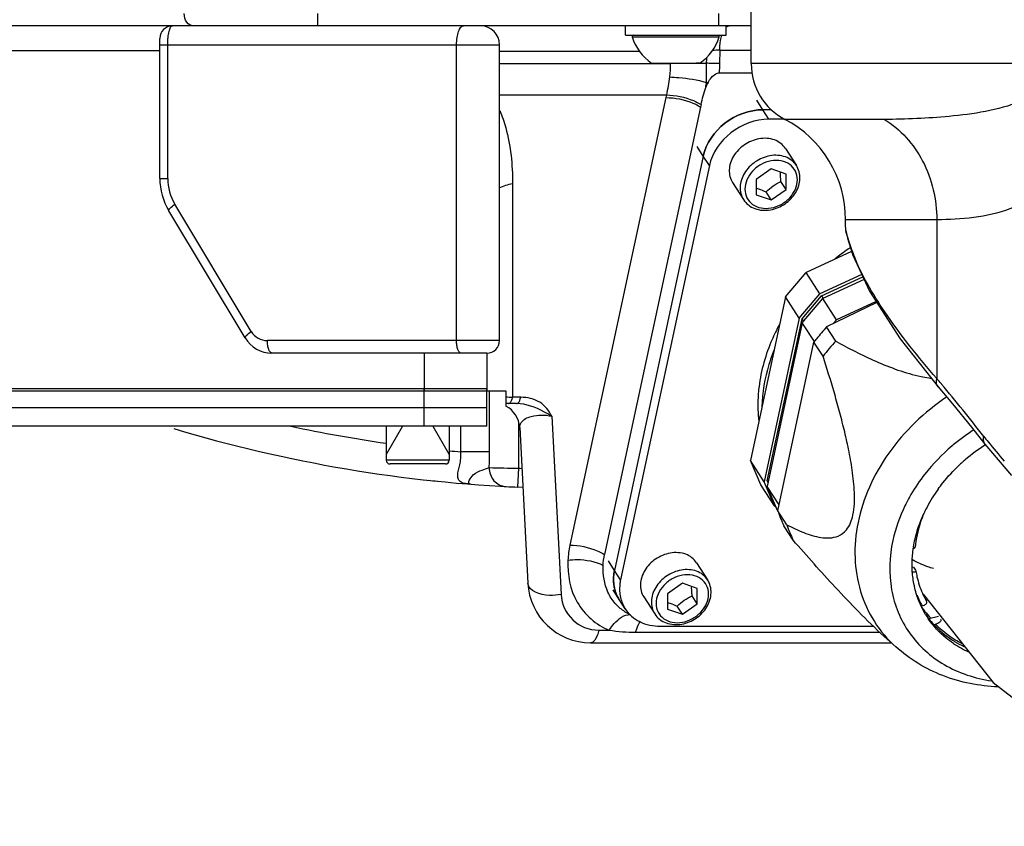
# Model space of a CAD drawing. Header units: millimetres. Extents: x -741 to 6994, y 0 to 4947.
# Tile 31 of 97: x 3522 to 3679, y 475 to 603. Entities that reach past the tile are written whole.
import ezdxf

# ---------------------------------------------------------------- set-up
doc = ezdxf.new("R2010")
doc.units = ezdxf.units.MM
doc.header["$LTSCALE"] = 384.676471
doc.layers.get('0').update_dxf_attribs({"linetype": 'CONTINUOUS'})
for name, color, linetype in [('304102000091DXF_CONTINUOUS_LINE', 7, 'CONTINUOUS'), ('304103000034DXF_CONTINUOUS_LINE', 7, 'CONTINUOUS'), ('304103000200DXF_CONTINUOUS_LINE', 7, 'CONTINUOUS'), ('304105000235DXF_CONTINUOUS_LINE', 7, 'CONTINUOUS'), ('304105000236DXF_CONTINUOUS_LINE', 7, 'CONTINUOUS'), ('304105000239DXF_CONTINUOUS_LINE', 7, 'CONTINUOUS'), ('304106000057DXF_CONTINUOUS_LINE', 7, 'CONTINUOUS'), ('304106000059DXF_CONTINUOUS_LINE', 7, 'CONTINUOUS'), ('304106000061DXF_CONTINUOUS_LINE', 7, 'CONTINUOUS'), ('304109000080DXF_CONTINUOUS_LINE', 7, 'CONTINUOUS'), ('304109000081DXF_CONTINUOUS_LINE', 7, 'CONTINUOUS'), ('304109000082DXF_CONTINUOUS_LINE', 7, 'CONTINUOUS'), ('304109000083DXF_CONTINUOUS_LINE', 7, 'CONTINUOUS'), ('501023000078DXF_CONTINUOUS_LINE', 7, 'CONTINUOUS'), ('501024000018DXF_CONTINUOUS_LINE', 7, 'CONTINUOUS'), ('504001000008DXF_CONTINUOUS_LINE', 7, 'CONTINUOUS'), ('R20-1600T2_XDXF_CONTINUOUS_LINE', 7, 'CONTINUOUS'), ('运动范围_DXF_DIMENSION', 7, 'CONTINUOUS')]:
    doc.layers.add(name, color=color, linetype=linetype)
doc.styles.get("Standard").update_dxf_attribs({"font": 'txt', "width": 0.7})
doc.dimstyles.new('DIMSTYLE_1', dxfattribs={"dimtxt": 58.823529, "dimasz": 35.294118, "dimexe": 1, "dimexo": 0, "dimgap": 5, "dimtad": 0, "dimtih": 1, "dimtoh": 1, "dimdec": 1, "dimdsep": 46, "dimtxsty": 'Standard', "dimblk": '_FILLED', "dimblk1": '_FILLED', "dimblk2": '_FILLED', "dimcen": 0.09, "dimclrt": 5, "dimazin": 2, "dimtp": 0.5, "dimtm": 0.5, "dimtfac": 1, "dimtdec": 65535, "dimtofl": 0, "dimtmove": 0, "dimatfit": 3, "dimldrblk": '_FILLED', "dimfxl": 0, "dimtolj": 1, "dimarcsym": 0})

# ---------------------------------------------------------------- blocks, each defined once
blk = doc.blocks.new('*D2')
at = {"layer": '运动范围_DXF_DIMENSION', "color": 2, "linetype": 'Continuous', "transparency": 16777216}
for p, q in [((3611.49, 753.33), (3115.91, 638.92)), ((4120.1, 753.33), (3912.78, 753.33))]:
    blk.add_line(p, q, dxfattribs=at)
for start, end in [(266.8376, 360), (193, 240.2712)]:
    blk.add_arc((3611.49, 753.33), 502.73, start, end, dxfattribs=at)
for points in [[(4118.86, 717.85), (4114.22, 753.33), (4107.1, 718.27)], [(3136.46, 607.68), (3121.64, 640.24), (3125.1, 604.63)]]:
    blk.add_solid(points, dxfattribs=at)
blk = doc.blocks.new('_FILLED')
at = {"color": 0, "linetype": 'ByBlock'}
blk.add_solid([(0, 0), (-1, 0.1667), (-1, -0.1667)], dxfattribs=at)

msp = doc.modelspace()

# ---------------------------------------------------------------- linework, layer by layer
at = {"layer": '304102000091DXF_CONTINUOUS_LINE', "color": 9, "linetype": 'Continuous'}
for p, q in [((3569.628, 601.834), (3569.628, 603.799)), ((3633.403, 601.834), (3633.403, 603.799)), ((3515.087, 597.903), (3544.535, 597.903)), ((3598.535, 597.834), (3620.762, 597.834)), ((3633.526, 597.973), (3633.481, 595.84)), ((3633.526, 597.973), (3638.535, 597.973)), ((3598.535, 595.853), (3625.667, 595.853)), ((3625.666, 595.934), (3625.667, 595.853)), ((3631.357, 592.863), (3631.353, 592.527)), ((3631.53, 592.526), (3631.353, 592.527)), ((3598.535, 590.853), (3625.047, 590.853)), ((3624.958, 590.442), (3609.711, 519.334)), ((3600.605, 576.78), (3600.604, 542.834)), ((3586.535, 549.834), (3586.535, 543.834)), ((3601.896, 542.834), (3600.604, 542.834)), ((3606.826, 539.834), (3608.311, 511.52)), ((3614.303, 505.834), (3615.984, 505.834)), ((3620.183, 505.518), (3658.939, 505.518))]:
    msp.add_line(p, q, dxfattribs=at)
at = {"layer": '304102000091DXF_CONTINUOUS_LINE', "color": 7, "linetype": 'Continuous'}
for p, q in [((3638.535, 601.834), (3461.352, 601.834)), ((3633.468, 594.359), (3638.737, 594.359)), ((3630.472, 588.942), (3615.224, 517.834)), ((3596.535, 549.834), (3596.535, 543.834)), ((3438.722, 543.834), (3599.535, 543.834)), ((3599.535, 543.834), (3599.535, 541.408)), ((3601.252, 541.834), (3599.535, 541.834)), ((3601.734, 538.043), (3603.03, 513.31)), ((3613.016, 503.834), (3660.794, 503.834))]:
    msp.add_line(p, q, dxfattribs=at)
at = {"layer": '304102000091DXF_CONTINUOUS_LINE', "color": 9, "linetype": 'Continuous'}
for centre, radius, start, end in [((3634.148, 565.413), 32.566, 91.09476, 93.11601), ((3640.33, -1008.311), 1604.231, 90.354588, 90.523706), ((3693.574, 594.578), 60.107, 178.79665, 180.20863), ((3607.492, 592.762), 23.862, 358.30331, 359.43567), ((3631.709, 612.7), 19.84, 268.98306, 269.96169), ((3720.487, 569.96), 97.7, 167.6524, 167.89869), ((3602.106, 568.41), 25.62, 264.24175, 266.64021), ((3614.303, 511.834), 6, 182.99916, 270.00084), ((3621.417, 513.27), 5.375, 239.39249, 246.31494)]:
    msp.add_arc(centre, radius, start, end, dxfattribs=at)
at = {"layer": '304102000091DXF_CONTINUOUS_LINE', "color": 7, "linetype": 'Continuous'}
for centre, radius, start, end in [((3636.181, 590.428), 5.101, 151.53379, 155.72225), ((3721.805, 569.361), 93.409, 167.65273, 167.89919), ((3597.739, 537.834), 4, 3.00004, 63.3234), ((3613.016, 513.834), 10, 182.99939, 270), ((3621.761, 514.256), 6.401, 236.99213, 241.23839), ((3621.699, 514.146), 6.275, 241.25421, 246.15818)]:
    msp.add_arc(centre, radius, start, end, dxfattribs=at)
at = {"layer": '304102000091DXF_CONTINUOUS_LINE', "color": 9, "linetype": 'Continuous'}
for points, knots in [([(3549.832, 601.834), (3549.45, 601.834), (3548.617, 602.414), (3548.424, 603.314), (3548.418, 603.799)], [0, 0, 0, 0, 0.4405268, 1, 1, 1, 1]), ([(3634.531, 601.619), (3634.547, 601.634), (3634.58, 601.662), (3634.614, 601.689), (3634.631, 601.701)], [0, 0, 0, 0, 0.5099645, 1, 1, 1, 1]), ([(3633.526, 597.973), (3633.528, 598.189), (3633.564, 598.997), (3633.689, 599.805), (3633.862, 600.373)], [0, 0, 0, 0, 0.2664216, 1, 1, 1, 1]), ([(3633.481, 595.84), (3632.939, 595.845), (3632.245, 595.86), (3631.551, 595.887), (3631.397, 595.895)], [0, 0, 0, 0, 0.7791559, 1, 1, 1, 1]), ([(3625.533, 593.726), (3626.042, 593.707), (3628.001, 593.569), (3629.961, 593.273), (3631.357, 592.863)], [0, 0, 0, 0, 0.2591868, 1, 1, 1, 1]), ([(3624.958, 590.442), (3626.427, 590.442), (3628.374, 590.044), (3630.091, 589.181), (3630.472, 588.942)], [0, 0, 0, 0, 0.7657458, 1, 1, 1, 1]), ([(3625.047, 590.853), (3626.515, 590.847), (3628.461, 590.442), (3630.177, 589.575), (3630.557, 589.335)], [0, 0, 0, 0, 0.7656281, 1, 1, 1, 1]), ([(3598.559, 588.381), (3598.947, 587.492), (3600.23, 583.749), (3600.605, 579.754), (3600.605, 576.78)], [0, 0, 0, 0, 0.2457322, 1, 1, 1, 1]), ([(3599.962, 541.834), (3599.974, 541.834), (3599.999, 541.835), (3600.023, 541.84), (3600.035, 541.843)], [0, 0, 0, 0, 0.4956989, 1, 1, 1, 1]), ([(3600.035, 541.843), (3600.171, 541.88), (3600.322, 542.061), (3600.413, 542.242), (3600.439, 542.302)], [0, 0, 0, 0, 0.6825299, 1, 1, 1, 1]), ([(3601.252, 541.834), (3601.32, 541.834), (3601.722, 542.017), (3601.823, 542.496), (3601.896, 542.834)], [0, 0, 0, 0, 0.1645519, 1, 1, 1, 1]), ([(3606.827, 539.834), (3606.424, 540.078), (3604.704, 541.039), (3602.763, 541.833), (3601.252, 541.834)], [0, 0, 0, 0, 0.2375635, 1, 1, 1, 1]), ([(3606.826, 539.834), (3606.413, 540.707), (3605.052, 542.376), (3602.944, 542.834), (3601.896, 542.834)], [0, 0, 0, 0, 0.4793349, 1, 1, 1, 1]), ([(3601.734, 538.043), (3601.72, 538.309), (3602.045, 539.225), (3604.027, 540.093), (3605.766, 540.063), (3606.826, 539.834)], [0, 0, 0, 0, 0.1348025, 0.4518575, 1, 1, 1, 1]), ([(3609.711, 519.334), (3611.179, 519.334), (3613.126, 518.935), (3614.844, 518.073), (3615.224, 517.834)], [0, 0, 0, 0, 0.7657457, 1, 1, 1, 1]), ([(3609.402, 516.947), (3609.305, 514.67), (3610.156, 509.931), (3613.886, 506.654), (3615.984, 505.834)], [0, 0, 0, 0, 0.5030198, 1, 1, 1, 1]), ([(3609.402, 516.947), (3609.891, 517.018), (3611.787, 517.139), (3613.76, 516.782), (3615.003, 516.118)], [0, 0, 0, 0, 0.2596078, 1, 1, 1, 1]), ([(3608.311, 511.52), (3607.709, 511.386), (3605.93, 511.177), (3603.099, 511.994), (3603.03, 513.31)], [0, 0, 0, 0, 0.3188582, 1, 1, 1, 1]), ([(3615.984, 505.834), (3616.22, 506.21), (3617.027, 507.321), (3618.364, 508.382), (3619.331, 508.303)], [0, 0, 0, 0, 0.3137926, 1, 1, 1, 1]), ([(3620.183, 505.518), (3620.228, 505.691), (3620.406, 506.286), (3620.657, 506.87), (3620.917, 507.23)], [0, 0, 0, 0, 0.2867435, 1, 1, 1, 1]), ([(3614.303, 505.834), (3614.243, 505.553), (3614.05, 504.826), (3613.541, 503.834), (3613.016, 503.834)], [0, 0, 0, 0, 0.3535558, 1, 1, 1, 1])]:
    msp.add_open_spline(points, degree=3, knots=knots, dxfattribs=at)
for points in [[(3634.631, 601.701), (3634.74, 601.778), (3634.876, 601.834), (3635.01, 601.834)], [(3631.41, 596.791), (3631.408, 596.492), (3631.401, 596.193), (3631.397, 595.895)], [(3625.667, 595.853), (3625.676, 595.143), (3625.626, 594.43), (3625.533, 593.726)], [(3630.402, 595.889), (3630.734, 595.891), (3631.066, 595.893), (3631.397, 595.895)], [(3631.397, 595.895), (3631.385, 594.884), (3631.37, 593.874), (3631.357, 592.863)], [(3625.533, 593.726), (3625.406, 592.763), (3625.257, 591.801), (3625.047, 590.853)], [(3598.492, 576.121), (3599.157, 576.441), (3599.879, 576.649), (3600.605, 576.78)], [(3600.439, 542.302), (3600.515, 542.472), (3600.566, 542.652), (3600.605, 542.834)], [(3609.711, 519.334), (3609.543, 518.549), (3609.437, 517.749), (3609.402, 516.947)], [(3615.984, 505.834), (3617.371, 505.617), (3618.779, 505.518), (3620.183, 505.518)]]:
    msp.add_open_spline(points, degree=3, dxfattribs=at)
at = {"layer": '304102000091DXF_CONTINUOUS_LINE', "color": 7, "linetype": 'Continuous'}
msp.add_open_spline([(3631.696, 592.86), (3631.981, 593.385), (3632.478, 594.089), (3633.268, 594.359), (3633.468, 594.359)], degree=3, knots=[0, 0, 0, 0, 0.7488864, 1, 1, 1, 1], dxfattribs=at)
for points in [[(3630.557, 589.335), (3630.759, 590.257), (3631.031, 591.164), (3631.343, 592.055)], [(3631.343, 592.055), (3631.399, 592.215), (3631.461, 592.372), (3631.53, 592.526)], [(3615.003, 516.118), (3615.027, 516.694), (3615.103, 517.27), (3615.224, 517.834)], [(3615.773, 511.848), (3615.174, 513.165), (3614.941, 514.673), (3615.003, 516.118)], [(3616.897, 510.088), (3616.44, 510.613), (3616.062, 511.215), (3615.773, 511.848)], [(3618.274, 508.888), (3617.763, 509.22), (3617.296, 509.629), (3616.897, 510.088)]]:
    msp.add_open_spline(points, degree=3, dxfattribs=at)
at = {"layer": '304103000034DXF_CONTINUOUS_LINE', "color": 9, "linetype": 'Continuous'}
for p, q in [((3596.952, 534.17), (3596.952, 543.834)), ((3601.535, 538.9), (3601.535, 531.559)), ((3592.37, 534.167), (3592.37, 538.234)), ((3596.952, 534.17), (3592.37, 534.17)), ((3601.535, 531.559), (3601.4, 528.562))]:
    msp.add_line(p, q, dxfattribs=at)
at = {"layer": '304103000034DXF_CONTINUOUS_LINE', "color": 7, "linetype": 'Continuous'}
msp.add_arc((3611.535, 753.334), 225, 253.26673, 267.63076, dxfattribs=at)
at = {"layer": '304103000034DXF_CONTINUOUS_LINE', "color": 9, "linetype": 'Continuous'}
for centre, radius, start, end in [((3611.535, 753.334), 220, 257.88891, 261.89772), ((3611.535, 753.334), 220, 264.5207, 265.00245), ((3548.147, 534.207), 48.805, 356.99788, 359.95664), ((3622.259, 1697.696), 1166.321, 268.753432, 268.981886), ((3611.535, 753.334), 222, 267.41824, 267.55803), ((3593.9, 529.274), 0.246, 255.25706, 258.56456)]:
    msp.add_arc(centre, radius, start, end, dxfattribs=at)
for points, knots in [([(3593.926, 529.024), (3593.411, 529.064), (3592.655, 529.109), (3591.921, 529.765), (3591.821, 530.79), (3592.305, 532.186), (3592.429, 533.473), (3592.37, 534.167)], [0, 0, 0, 0, 0.23628, 0.3260886, 0.4213156, 0.682054, 1, 1, 1, 1]), ([(3593.838, 529.036), (3593.339, 529.168), (3594.437, 530.879), (3595.595, 531.178), (3596.508, 531.518), (3596.885, 531.651)], [0, 0, 0, 0, 0.3572668, 0.7228885, 1, 1, 1, 1]), ([(3596.885, 531.651), (3596.88, 530.917), (3597.379, 529.417), (3598.818, 528.692), (3599.515, 528.655)], [0, 0, 0, 0, 0.5125571, 1, 1, 1, 1]), ([(3593.926, 529.024), (3593.912, 529.025), (3593.887, 529.027), (3593.862, 529.031), (3593.851, 529.033)], [0, 0, 0, 0, 0.5702618, 1, 1, 1, 1])]:
    msp.add_open_spline(points, degree=3, knots=knots, dxfattribs=at)
at = {"layer": '304103000200DXF_CONTINUOUS_LINE', "color": 7, "linetype": 'Continuous'}
for p, q in [((3638.535, 595.834), (3638.535, 619.834)), ((3653.535, 569.997), (3653.535, 571.034)), ((3653.535, 570.004), (3653.535, 570.005)), ((3654.688, 565.411), (3654.687, 565.416)), ((3668.236, 544.51), (3668.235, 544.51)), ((3675.689, 535.394), (3679.92, 530.408)), ((3675.69, 535.393), (3675.689, 535.394))]:
    msp.add_line(p, q, dxfattribs=at)
at = {"layer": '304103000200DXF_CONTINUOUS_LINE', "color": 9, "linetype": 'Continuous'}
for p, q in [((3680.535, 595.832), (3638.535, 595.834)), ((3659.689, 586.977), (3643.892, 586.977)), ((3668.026, 571.034), (3653.535, 571.034)), ((3668.026, 571.034), (3668.026, 545.81)), ((3654.687, 565.416), (3654.594, 566.077))]:
    msp.add_line(p, q, dxfattribs=at)
at = {"layer": '304103000200DXF_CONTINUOUS_LINE', "color": 7, "linetype": 'Continuous'}
for points in [[(3653.579, 569.348), (3653.835, 568.089), (3654.297, 566.554), (3654.688, 565.411)], [(3654.687, 565.416), (3657.319, 559.683), (3662.217, 552.093), (3668.236, 544.51)], [(3668.235, 544.51), (3670.528, 541.792), (3673.562, 538.08), (3675.69, 535.393)]]:
    msp.add_lwpolyline(points, dxfattribs=at)
for centre, radius, start, end in [((3648.535, 595.834), 10, 180, 242.33606), ((3635.535, 571.034), 18, 0, 62.33596)]:
    msp.add_arc(centre, radius, start, end, dxfattribs=at)
at = {"layer": '304103000200DXF_CONTINUOUS_LINE', "color": 9, "linetype": 'Continuous'}
for centre, radius, start, end in [((3679.167, 574.897), 26.108, 199.74374, 201.01653), ((3458.69, 367.766), 274.811, 40.14445, 40.38178), ((3463.2, 371.525), 268.94, 37.87118, 40.1516), ((3744.787, 590.475), 87.753, 217.85405, 218.57842), ((3733.991, 581.752), 73.874, 218.51145, 221.61796)]:
    msp.add_arc(centre, radius, start, end, dxfattribs=at)
for points, knots in [([(3681.316, 589.806), (3677.724, 588.4), (3670.391, 587.297), (3663.125, 586.977), (3659.689, 586.977)], [0, 0, 0, 0, 0.5288485, 1, 1, 1, 1]), ([(3659.689, 586.977), (3662.254, 585.421), (3666.601, 580.525), (3668.026, 574.229), (3668.026, 571.034)], [0, 0, 0, 0, 0.484324, 1, 1, 1, 1]), ([(3689.406, 580.573), (3688.224, 578.631), (3685.341, 575.352), (3677.953, 571.63), (3671.944, 571.033), (3668.026, 571.034)], [0, 0, 0, 0, 0.2788927, 0.5192684, 1, 1, 1, 1]), ([(3654.594, 566.077), (3654.438, 566.512), (3654.008, 567.79), (3653.535, 569.109), (3653.535, 570.005)], [0, 0, 0, 0, 0.3399729, 1, 1, 1, 1]), ([(3668.026, 545.81), (3665.09, 549.181), (3660.13, 555.387), (3656.041, 562.293), (3654.796, 565.534)], [0, 0, 0, 0, 0.5628918, 1, 1, 1, 1])]:
    msp.add_open_spline(points, degree=3, knots=knots, dxfattribs=at)
for points in [[(3668.235, 544.51), (3667.949, 544.844), (3667.902, 545.389), (3668.026, 545.81)], [(3675.689, 535.394), (3675.434, 535.722), (3675.387, 536.225), (3675.499, 536.625)]]:
    msp.add_open_spline(points, degree=3, dxfattribs=at)
at = {"layer": '304105000235DXF_CONTINUOUS_LINE', "color": 7, "linetype": 'Continuous'}
for p, q in [((3438.535, 541.234), (3596.535, 541.234)), ((3596.535, 538.234), (3596.535, 541.234)), ((3596.535, 538.234), (3438.535, 538.234))]:
    msp.add_line(p, q, dxfattribs=at)
at = {"layer": '304105000235DXF_CONTINUOUS_LINE', "color": 9, "linetype": 'Continuous'}
msp.add_line((3586.535, 538.234), (3586.535, 541.234), dxfattribs=at)
at = {"layer": '304105000236DXF_CONTINUOUS_LINE', "color": 7, "linetype": 'Continuous'}
for p, q in [((3641.743, 588.507), (3640.386, 588.507)), ((3643.85, 587.007), (3641.351, 587.007)), ((3630.916, 581.146), (3616.803, 515.328)), ((3631.881, 579.646), (3617.768, 513.828)), ((3618.511, 509.229), (3617.547, 510.729)), ((3624.082, 506.467), (3657.937, 506.467))]:
    msp.add_line(p, q, dxfattribs=at)
at = {"layer": '304105000236DXF_CONTINUOUS_LINE', "color": 9, "linetype": 'Continuous'}
for p, q in [((3641.351, 587.007), (3640.386, 588.507)), ((3631.881, 579.646), (3630.916, 581.146)), ((3617.768, 513.828), (3616.803, 515.328))]:
    msp.add_line(p, q, dxfattribs=at)
at = {"layer": '304105000236DXF_CONTINUOUS_LINE', "color": 7, "linetype": 'Continuous'}
msp.add_arc((3622.46, 513.811), 5.807, 192.93595, 194.83739, dxfattribs=at)
for points, knots in [([(3630.916, 581.146), (3631.352, 583.177), (3633.988, 586.937), (3638.248, 588.507), (3640.386, 588.507)], [0, 0, 0, 0, 0.4927431, 1, 1, 1, 1]), ([(3641.351, 587.007), (3639.213, 587.007), (3634.952, 585.437), (3632.316, 581.677), (3631.881, 579.646)], [0, 0, 0, 0, 0.5072569, 1, 1, 1, 1]), ([(3616.8, 512.511), (3616.748, 512.735), (3616.591, 513.666), (3616.654, 514.63), (3616.803, 515.328)], [0, 0, 0, 0, 0.2437292, 1, 1, 1, 1]), ([(3617.768, 513.828), (3617.717, 513.59), (3617.565, 512.659), (3617.608, 511.693), (3617.765, 511.011)], [0, 0, 0, 0, 0.2581859, 1, 1, 1, 1]), ([(3618.511, 509.23), (3619.066, 508.367), (3620.781, 506.89), (3622.967, 506.467), (3624.082, 506.467)], [0, 0, 0, 0, 0.4793193, 1, 1, 1, 1])]:
    msp.add_open_spline(points, degree=3, knots=knots, dxfattribs=at)
for points in [[(3617.546, 510.73), (3617.232, 511.218), (3616.995, 511.763), (3616.846, 512.324)], [(3617.765, 511.011), (3617.909, 510.383), (3618.163, 509.771), (3618.511, 509.23)]]:
    msp.add_open_spline(points, degree=3, dxfattribs=at)
at = {"layer": '304105000239DXF_CONTINUOUS_LINE', "color": 7, "linetype": 'Continuous'}
for start, end in [(263.79842, 264.1629), (266.95001, 267.43015)]:
    msp.add_arc((3611.535, 753.334), 225, start, end, dxfattribs=at)
at = {"layer": '304106000057DXF_CONTINUOUS_LINE', "color": 7, "linetype": 'Continuous'}
for p, q in [((3544.535, 577.604), (3544.535, 599.834)), ((3598.535, 551.834), (3598.535, 598.834)), ((3558.079, 552.261), (3545.96, 572.458)), ((3596.535, 549.834), (3562.366, 549.834))]:
    msp.add_line(p, q, dxfattribs=at)
at = {"layer": '304106000057DXF_CONTINUOUS_LINE', "color": 9, "linetype": 'Continuous'}
for p, q in [((3544.535, 598.834), (3598.535, 598.834)), ((3545.802, 577.604), (3545.802, 598.834)), ((3591.703, 551.834), (3591.703, 598.834)), ((3544.535, 577.604), (3545.802, 577.604)), ((3559.061, 553.29), (3546.942, 573.488)), ((3598.535, 551.834), (3561.633, 551.834))]:
    msp.add_line(p, q, dxfattribs=at)
at = {"layer": '304106000057DXF_CONTINUOUS_LINE', "color": 7, "linetype": 'Continuous'}
for centre, radius, start, end in [((3546.535, 599.834), 2, 90, 180), ((3595.535, 598.834), 3, 0, 90), ((3554.535, 577.604), 10, 179.99884, 210.96488), ((3562.366, 554.834), 5, 210.96376, 270), ((3596.535, 551.834), 2, 270, 360)]:
    msp.add_arc(centre, radius, start, end, dxfattribs=at)
at = {"layer": '304106000057DXF_CONTINUOUS_LINE', "color": 9, "linetype": 'Continuous'}
for centre, radius, start, end in [((3553.802, 577.603), 8, 179.99989, 210.96386), ((3561.633, 554.834), 3, 210.96378, 269.99998)]:
    msp.add_arc(centre, radius, start, end, dxfattribs=at)
for points, knots in [([(3545.802, 598.834), (3545.802, 599.218), (3545.836, 599.933), (3545.956, 600.766), (3546.115, 601.31), (3546.243, 601.62), (3546.415, 601.834), (3546.535, 601.834)], [0, 0, 0, 0, 0.361483, 0.6705997, 0.792202, 0.8872461, 1, 1, 1, 1]), ([(3591.703, 598.834), (3591.703, 599.217), (3591.753, 599.936), (3591.937, 600.775), (3592.172, 601.312), (3592.387, 601.653), (3592.642, 601.834), (3592.802, 601.834)], [0, 0, 0, 0, 0.3409126, 0.6376581, 0.7586667, 0.8582149, 1, 1, 1, 1]), ([(3545.96, 572.459), (3545.933, 572.503), (3545.996, 572.676), (3546.313, 573.018), (3546.667, 573.297), (3546.942, 573.488)], [0, 0, 0, 0, 0.1067728, 0.3137466, 1, 1, 1, 1]), ([(3558.079, 552.261), (3558.052, 552.306), (3558.115, 552.479), (3558.432, 552.821), (3558.786, 553.1), (3559.061, 553.29)], [0, 0, 0, 0, 0.1067727, 0.3137465, 1, 1, 1, 1]), ([(3562.366, 549.834), (3562.26, 549.834), (3562.01, 550.014), (3561.813, 550.469), (3561.664, 551.098), (3561.633, 551.578), (3561.633, 551.834)], [0, 0, 0, 0, 0.1419205, 0.3617688, 0.658767, 1, 1, 1, 1]), ([(3592.436, 549.834), (3592.329, 549.834), (3592.079, 550.014), (3591.882, 550.469), (3591.733, 551.098), (3591.703, 551.578), (3591.703, 551.834)], [0, 0, 0, 0, 0.1419205, 0.3617688, 0.658767, 1, 1, 1, 1])]:
    msp.add_open_spline(points, degree=3, knots=knots, dxfattribs=at)
at = {"layer": '304106000059DXF_CONTINUOUS_LINE', "color": 9, "linetype": 'Continuous'}
for p, q in [((3640.386, 588.507), (3639.422, 590.007)), ((3630.916, 581.146), (3629.951, 582.646)), ((3616.803, 515.328), (3615.838, 516.828))]:
    msp.add_line(p, q, dxfattribs=at)
at = {"layer": '304106000059DXF_CONTINUOUS_LINE', "color": 7, "linetype": 'Continuous'}
for p, q in [((3641.743, 588.507), (3640.386, 588.507)), ((3630.916, 581.146), (3616.803, 515.328)), ((3617.547, 510.729), (3616.582, 512.229))]:
    msp.add_line(p, q, dxfattribs=at)
for points, knots in [([(3640.386, 588.507), (3638.248, 588.507), (3633.988, 586.937), (3631.352, 583.177), (3630.916, 581.146)], [0, 0, 0, 0, 0.5072569, 1, 1, 1, 1]), ([(3616.803, 515.328), (3616.752, 515.09), (3616.6, 514.159), (3616.643, 513.193), (3616.8, 512.511)], [0, 0, 0, 0, 0.2581859, 1, 1, 1, 1])]:
    msp.add_open_spline(points, degree=3, knots=knots, dxfattribs=at)
msp.add_open_spline([(3616.8, 512.511), (3616.944, 511.883), (3617.198, 511.271), (3617.546, 510.73)], degree=3, dxfattribs=at)
at = {"layer": '304106000061DXF_CONTINUOUS_LINE', "color": 7, "linetype": 'Continuous'}
for p, q in [((3463.48, 544.234), (3596.535, 544.234)), ((3596.535, 541.234), (3596.535, 544.234)), ((3438.535, 541.234), (3596.535, 541.234))]:
    msp.add_line(p, q, dxfattribs=at)
at = {"layer": '304106000061DXF_CONTINUOUS_LINE', "color": 9, "linetype": 'Continuous'}
msp.add_line((3586.535, 541.234), (3586.535, 544.234), dxfattribs=at)
at = {"layer": '304109000080DXF_CONTINUOUS_LINE', "color": 7, "linetype": 'Continuous'}
for p, q in [((3654.496, 565.973), (3647.271, 562.629)), ((3644.005, 558.777), (3647.271, 562.629)), ((3649.442, 559.254), (3647.271, 562.629)), ((3656.101, 562.336), (3649.442, 559.254)), ((3649.708, 558.932), (3656.269, 561.969)), ((3656.469, 561.533), (3649.924, 558.504)), ((3644.005, 558.777), (3638.434, 532.796)), ((3646.176, 555.402), (3644.005, 558.777)), ((3646.176, 555.402), (3649.442, 559.254)), ((3646.615, 555.284), (3649.708, 558.932)), ((3649.708, 558.932), (3649.966, 558.531)), ((3646.659, 554.652), (3649.924, 558.504)), ((3652.095, 555.129), (3649.924, 558.504)), ((3658.38, 558.038), (3652.095, 555.129)), ((3646.176, 555.402), (3640.605, 529.421)), ((3646.659, 554.652), (3641.088, 528.671)), ((3641.095, 529.54), (3646.615, 555.284)), ((3646.615, 555.284), (3646.865, 554.896)), ((3648.57, 551.681), (3646.659, 554.652)), ((3652.095, 555.129), (3651.587, 554.529)), ((3640.605, 529.421), (3638.434, 532.796)), ((3640.048, 528.945), (3638.434, 532.796)), ((3642.219, 525.57), (3640.605, 529.421)), ((3641.095, 529.54), (3641.229, 529.331)), ((3641.213, 529.257), (3641.095, 529.54)), ((3642.219, 525.57), (3640.048, 528.945)), ((3642.962, 525.758), (3641.088, 528.671)), ((3642.702, 524.82), (3641.088, 528.671)), ((3642.219, 525.57), (3642.441, 525.442)), ((3642.837, 524.609), (3642.702, 524.82)), ((3664.123, 515.918), (3664.344, 515.86)), ((3664.344, 515.86), (3664.665, 515.36)), ((3664.665, 515.36), (3664.712, 515.247)), ((3665.6, 509.664), (3665.708, 509.69)), ((3666.769, 507.69), (3668.317, 508.057)), ((3667.605, 506.736), (3667.832, 506.79))]:
    msp.add_line(p, q, dxfattribs=at)
at = {"layer": '304109000080DXF_CONTINUOUS_LINE', "color": 9, "linetype": 'Continuous'}
for centre, radius, start, end in [((3678.401, 516.699), 14.501, 201.42442, 201.75783), ((3678.287, 516.652), 14.377, 201.7502, 208.96285)]:
    msp.add_arc(centre, radius, start, end, dxfattribs=at)
at = {"layer": '304109000080DXF_CONTINUOUS_LINE', "color": 7, "linetype": 'Continuous'}
for centre, radius, start, end in [((3677.973, 517.153), 13.384, 203.91815, 204.28963), ((3677.95, 517.143), 13.36, 204.28955, 204.92647), ((3677.893, 517.116), 13.297, 204.92483, 210.25283)]:
    msp.add_arc(centre, radius, start, end, dxfattribs=at)
for points, knots in [([(3665.876, 524.184), (3665.705, 523.76), (3665.099, 522.088), (3664.725, 520.329), (3664.606, 519.014)], [0, 0, 0, 0, 0.25697, 1, 1, 1, 1]), ([(3664.322, 518.865), (3664.36, 518.865), (3664.466, 518.866), (3664.599, 518.941), (3664.606, 519.014)], [0, 0, 0, 0, 0.3424542, 1, 1, 1, 1]), ([(3664.713, 515.247), (3664.718, 515.212), (3664.696, 515.124), (3664.562, 515.068), (3664.393, 515.056), (3664.264, 515.069), (3664.192, 515.081)], [0, 0, 0, 0, 0.1748858, 0.3753707, 0.651372, 1, 1, 1, 1]), ([(3664.713, 515.247), (3664.76, 514.941), (3664.985, 513.737), (3665.367, 512.562), (3665.738, 511.727)], [0, 0, 0, 0, 0.2533532, 1, 1, 1, 1]), ([(3665.708, 509.69), (3665.828, 509.718), (3666.046, 509.792), (3666.309, 509.96), (3666.47, 510.183), (3666.444, 510.354), (3666.407, 510.417)], [0, 0, 0, 0, 0.3216978, 0.5952839, 0.8108044, 1, 1, 1, 1]), ([(3668.639, 507.557), (3668.681, 507.492), (3668.701, 507.297), (3668.497, 507.071), (3668.202, 506.899), (3667.962, 506.82), (3667.832, 506.79)], [0, 0, 0, 0, 0.1851325, 0.4049555, 0.6819887, 1, 1, 1, 1])]:
    msp.add_open_spline(points, degree=3, knots=knots, dxfattribs=at)
at = {"layer": '304109000080DXF_CONTINUOUS_LINE', "color": 9, "linetype": 'Continuous'}
msp.add_open_spline([(3672.094, 503.648), (3671.691, 503.85), (3670.142, 504.708), (3668.739, 505.832), (3667.832, 506.79)], degree=3, knots=[0, 0, 0, 0, 0.2547589, 1, 1, 1, 1], dxfattribs=at)
at = {"layer": '304109000081DXF_CONTINUOUS_LINE', "color": 7, "linetype": 'Continuous'}
msp.add_line((3651.884, 564.826), (3651.855, 564.803), dxfattribs=at)
for centre, radius, start, end in [((3675.098, 535.698), 37.247, 123.97755, 124.38111), ((3675.058, 535.754), 37.178, 124.59175, 128.5598), ((3675.083, 535.719), 37.222, 124.38113, 124.59285), ((3670.33, 539.509), 31.1, 151.30589, 152.11052)]:
    msp.add_arc(centre, radius, start, end, dxfattribs=at)
for points, knots in [([(3642.842, 554.056), (3642.419, 553.257), (3640.916, 550.092), (3639.986, 546.643), (3639.719, 544.059)], [0, 0, 0, 0, 0.2583551, 1, 1, 1, 1]), ([(3642.133, 550.267), (3641.839, 549.535), (3640.812, 546.648), (3640.273, 543.58), (3640.212, 541.307)], [0, 0, 0, 0, 0.2576266, 1, 1, 1, 1]), ([(3639.719, 544.059), (3639.675, 543.635), (3639.546, 541.963), (3639.598, 540.275), (3639.745, 539.033)], [0, 0, 0, 0, 0.2539455, 1, 1, 1, 1])]:
    msp.add_open_spline(points, degree=3, knots=knots, dxfattribs=at)
at = {"layer": '304109000082DXF_CONTINUOUS_LINE', "color": 7, "linetype": 'Continuous'}
for centre, radius, start, end in [((3677.334, 517.823), 14.364, 215.69811, 218.56672), ((3677.457, 517.925), 14.523, 218.57758, 224.49688)]:
    msp.add_arc(centre, radius, start, end, dxfattribs=at)
msp.add_open_spline([(3667.493, 515.612), (3667.198, 515.699), (3666.048, 516.073), (3664.938, 516.573), (3664.151, 517.015)], degree=3, knots=[0, 0, 0, 0, 0.2541369, 1, 1, 1, 1], dxfattribs=at)
at = {"layer": '304109000083DXF_CONTINUOUS_LINE', "color": 7, "linetype": 'Continuous'}
for p, q in [((3658.493, 557.863), (3650.515, 554.012)), ((3651.962, 551.762), (3650.515, 554.012)), ((3642.76, 524.817), (3648.503, 551.597)), ((3649.95, 549.347), (3648.503, 551.597)), ((3644.208, 522.567), (3642.76, 524.817)), ((3645.185, 520.152), (3643.737, 522.402)), ((3664.111, 515.87), (3664.11, 515.916)), ((3661.511, 503.188), (3659.663, 504.852)), ((3672.345, 503.262), (3672.372, 503.249))]:
    msp.add_line(p, q, dxfattribs=at)
for centre, radius, start, end in [((3679.608, 527.716), 39.216, 137.8912, 141.4757), ((3679.046, 528.171), 38.493, 141.48351, 142.51185), ((3680.94, 525.566), 39.063, 137.88601, 142.49787), ((3691.343, 510.447), 32.309, 122.65622, 126.55486), ((3690.42, 511.879), 27.59, 122.06047, 130.36396), ((3690.051, 512.317), 27.017, 131.77188, 133.07828), ((3690.181, 512.171), 27.213, 130.37855, 131.77192), ((3688.805, 512.802), 28.834, 141.84245, 149.62717), ((3687.518, 514.341), 23.766, 144.26346, 152.276), ((3663.848, 531.943), 22.26, 198.67205, 205.38072), ((3686.126, 515.063), 22.198, 154.60765, 155.74151), ((3686.294, 514.984), 22.383, 154.36693, 154.60883), ((3686.574, 514.847), 22.695, 152.29901, 154.36275), ((3665.296, 529.693), 22.26, 198.67205, 205.38072), ((3682.623, 516.133), 18.524, 170.89621, 171.5203), ((3679.495, 516.105), 15.378, 191.6592, 192.28721), ((3678.547, 515.774), 14.37, 211.24205, 214.00188), ((3678.105, 516.551), 14.419, 214.80057, 216.29058), ((3678.119, 516.562), 14.436, 216.29062, 217.55968), ((3678.558, 515.781), 14.384, 214.00177, 214.38092), ((3678.129, 516.569), 14.449, 217.55958, 218.00786), ((3679.057, 517.687), 15.908, 237.00211, 239.01006), ((3679.313, 518.126), 16.416, 239.03407, 244.88493), ((3679.596, 517.025), 16.012, 236.10825, 241.46226), ((3679.799, 517.389), 16.429, 241.44638, 242.82236), ((3679.939, 517.666), 16.739, 242.82817, 245.70869)]:
    msp.add_arc(centre, radius, start, end, dxfattribs=at)
for points, knots in [([(3651.962, 551.762), (3654.036, 550.612), (3658.402, 548.377), (3663.042, 546.653), (3665.523, 546.133)], [0, 0, 0, 0, 0.4833917, 1, 1, 1, 1]), ([(3644.208, 522.567), (3645.085, 522.111), (3646.832, 521.289), (3649.131, 520.57), (3650.998, 520.435), (3652.471, 520.709), (3654.026, 521.892), (3654.925, 524.446), (3655.013, 527.69), (3654.646, 531.187), (3654.041, 534.526), (3653.324, 537.689), (3652.539, 540.723), (3651.442, 544.606), (3650.556, 547.465), (3649.95, 549.347)], [0, 0, 0, 0, 0.0767915, 0.1499381, 0.1853908, 0.2214897, 0.2640007, 0.3303312, 0.4229855, 0.5155096, 0.602929, 0.6865426, 0.7674587, 0.8463891, 1, 1, 1, 1]), ([(3665.523, 546.133), (3665.929, 546.048), (3666.476, 545.948), (3667.027, 545.872), (3667.168, 545.854)], [0, 0, 0, 0, 0.7456421, 1, 1, 1, 1]), ([(3672.1, 536.4), (3671.537, 535.983), (3669.362, 534.258), (3667.413, 532.247), (3666.132, 530.616)], [0, 0, 0, 0, 0.2525814, 1, 1, 1, 1]), ([(3668.227, 528.222), (3668.472, 528.564), (3669.5, 529.922), (3670.663, 531.176), (3671.598, 532.051)], [0, 0, 0, 0, 0.2474841, 1, 1, 1, 1]), ([(3663.928, 527.381), (3663.589, 526.801), (3662.352, 524.494), (3661.459, 521.997), (3661.046, 520.096)], [0, 0, 0, 0, 0.2567057, 1, 1, 1, 1]), ([(3664.333, 519.064), (3664.402, 519.496), (3664.747, 521.249), (3665.334, 522.953), (3665.888, 524.183)], [0, 0, 0, 0, 0.2448483, 1, 1, 1, 1]), ([(3659.673, 504.843), (3658.262, 506.113), (3655.638, 508.689), (3650.804, 513.792), (3647.391, 517.626), (3645.185, 520.152)], [0, 0, 0, 0, 0.2699812, 0.5227694, 1, 1, 1, 1]), ([(3661.046, 520.096), (3660.492, 517.544), (3660.278, 512.304), (3663.231, 505.054), (3669.082, 499.807), (3674.11, 498.17), (3676.73, 497.782)], [0, 0, 0, 0, 0.2553899, 0.4974773, 0.7410599, 1, 1, 1, 1]), ([(3664.11, 515.916), (3664.105, 516.159), (3664.106, 517.145), (3664.193, 518.13), (3664.302, 518.864)], [0, 0, 0, 0, 0.247105, 1, 1, 1, 1]), ([(3664.434, 512.997), (3664.288, 513.703), (3664.16, 514.663), (3664.116, 515.626), (3664.111, 515.87)], [0, 0, 0, 0, 0.7472588, 1, 1, 1, 1]), ([(3666.261, 508.321), (3665.632, 509.357), (3664.964, 510.861), (3664.556, 512.431), (3664.469, 512.832)], [0, 0, 0, 0, 0.7471952, 1, 1, 1, 1]), ([(3670.667, 503.733), (3670.273, 503.998), (3668.769, 505.11), (3667.475, 506.507), (3666.687, 507.659)], [0, 0, 0, 0, 0.2536441, 1, 1, 1, 1]), ([(3666.744, 507.672), (3666.996, 507.35), (3668.067, 506.093), (3669.352, 505.021), (3670.393, 504.345)], [0, 0, 0, 0, 0.2479279, 1, 1, 1, 1]), ([(3677.786, 496.822), (3674.8, 496.942), (3668.878, 498.093), (3663.686, 501.231), (3661.511, 503.188)], [0, 0, 0, 0, 0.5052682, 1, 1, 1, 1])]:
    msp.add_open_spline(points, degree=3, knots=knots, dxfattribs=at)
at = {"layer": '304109000083DXF_CONTINUOUS_LINE', "color": 9, "linetype": 'Continuous'}
msp.add_open_spline([(3669.614, 542.876), (3666.059, 540.489), (3661.342, 535.977), (3657.177, 528.738), (3655.318, 523.079), (3654.8, 517.399), (3655.669, 511.97), (3657.898, 507.077), (3660.207, 504.362), (3661.511, 503.188)], degree=3, knots=[0, 0, 0, 0, 0.2761792, 0.4090296, 0.5361414, 0.6572985, 0.7734726, 0.8867657, 1, 1, 1, 1], dxfattribs=at)
at = {"layer": '501023000078DXF_CONTINUOUS_LINE', "color": 7, "linetype": 'Continuous'}
for p, q in [((3643.978, 582.351), (3645.715, 579.651)), ((3641.703, 579.097), (3639.336, 577.447)), ((3644.07, 578.296), (3641.703, 579.097)), ((3644.07, 575.845), (3644.07, 578.296)), ((3635.568, 576.941), (3637.305, 574.241)), ((3639.336, 577.447), (3639.336, 574.996)), ((3644.07, 575.845), (3643.255, 577.111)), ((3639.336, 574.996), (3641.703, 574.194)), ((3641.703, 574.194), (3640.888, 575.461)), ((3641.703, 574.194), (3644.07, 575.845)), ((3580.535, 538.234), (3580.535, 532.834)), ((3590.535, 538.234), (3590.535, 532.834)), ((3589.935, 532.234), (3581.135, 532.234)), ((3629.865, 516.533), (3631.602, 513.833)), ((3627.59, 513.279), (3625.223, 511.629)), ((3629.957, 512.478), (3627.59, 513.279)), ((3629.957, 510.027), (3629.957, 512.478)), ((3621.455, 511.123), (3623.192, 508.423)), ((3625.223, 511.629), (3625.223, 509.178)), ((3629.957, 510.027), (3629.142, 511.293)), ((3625.223, 509.178), (3627.59, 508.376)), ((3627.59, 508.376), (3626.775, 509.643)), ((3627.59, 508.376), (3629.957, 510.027))]:
    msp.add_line(p, q, dxfattribs=at)
at = {"layer": '501023000078DXF_CONTINUOUS_LINE', "color": 2, "linetype": 'Continuous'}
for p, q in [((3583.135, 538.234), (3580.535, 533.73)), ((3587.935, 538.234), (3590.535, 533.73))]:
    msp.add_line(p, q, dxfattribs=at)
at = {"layer": '501023000078DXF_CONTINUOUS_LINE', "color": 9, "linetype": 'Continuous'}
msp.add_line((3590.535, 532.834), (3580.535, 532.834), dxfattribs=at)
at = {"layer": '501023000078DXF_CONTINUOUS_LINE', "color": 7, "linetype": 'Continuous'}
for centre, start, end in [((3581.135, 532.834), 180, 270), ((3589.935, 532.834), 270, 360)]:
    msp.add_arc(centre, 0.6, start, end, dxfattribs=at)
for points, knots in [([(3639.773, 583.892), (3638.949, 583.744), (3637.36, 583.075), (3635.876, 581.55), (3635.198, 580.085), (3634.991, 578.966), (3635.098, 577.883), (3635.382, 577.23), (3635.568, 576.941)], [0, 0, 0, 0, 0.2668207, 0.5320061, 0.6579731, 0.7772257, 0.8904243, 1, 1, 1, 1]), ([(3643.978, 582.351), (3643.779, 582.66), (3643.261, 583.222), (3642.233, 583.777), (3641.031, 584.02), (3640.193, 583.967), (3639.773, 583.892)], [0, 0, 0, 0, 0.2326733, 0.4740217, 0.7295084, 1, 1, 1, 1]), ([(3641.616, 572.619), (3642.43, 572.765), (3643.622, 573.27), (3644.886, 574.35), (3645.635, 575.33), (3646.128, 576.419), (3646.326, 577.557), (3646.207, 578.672), (3645.909, 579.349), (3645.715, 579.651)], [0, 0, 0, 0, 0.2621767, 0.3946596, 0.5243955, 0.6497092, 0.7700646, 0.8862208, 1, 1, 1, 1]), ([(3643.255, 577.111), (3643.243, 577.241), (3643.201, 577.735), (3643.179, 578.231), (3643.184, 578.596)], [0, 0, 0, 0, 0.2621698, 1, 1, 1, 1]), ([(3639.335, 576.068), (3639.46, 576.031), (3639.989, 575.859), (3640.501, 575.64), (3640.888, 575.461)], [0, 0, 0, 0, 0.2337621, 1, 1, 1, 1]), ([(3640.888, 575.461), (3641.233, 575.801), (3641.968, 576.438), (3642.819, 576.907), (3643.255, 577.111)], [0, 0, 0, 0, 0.5016966, 1, 1, 1, 1]), ([(3637.305, 574.241), (3637.514, 573.916), (3638.053, 573.327), (3639.117, 572.745), (3640.343, 572.491), (3641.193, 572.543), (3641.616, 572.619)], [0, 0, 0, 0, 0.2379956, 0.4817095, 0.735292, 1, 1, 1, 1]), ([(3625.66, 518.074), (3624.836, 517.926), (3623.248, 517.257), (3621.763, 515.732), (3621.085, 514.267), (3620.878, 513.148), (3620.985, 512.065), (3621.269, 511.412), (3621.455, 511.123)], [0, 0, 0, 0, 0.2668207, 0.5320061, 0.6579731, 0.7772257, 0.8904243, 1, 1, 1, 1]), ([(3629.865, 516.533), (3629.667, 516.842), (3629.149, 517.404), (3628.12, 517.959), (3626.918, 518.202), (3626.08, 518.149), (3625.66, 518.074)], [0, 0, 0, 0, 0.2326733, 0.4740217, 0.7295084, 1, 1, 1, 1]), ([(3627.503, 506.801), (3628.317, 506.947), (3629.509, 507.452), (3630.773, 508.532), (3631.522, 509.512), (3632.015, 510.601), (3632.214, 511.74), (3632.094, 512.854), (3631.796, 513.531), (3631.602, 513.833)], [0, 0, 0, 0, 0.2621767, 0.3946596, 0.5243955, 0.6497092, 0.7700646, 0.8862208, 1, 1, 1, 1]), ([(3629.142, 511.293), (3629.13, 511.423), (3629.088, 511.917), (3629.066, 512.413), (3629.072, 512.778)], [0, 0, 0, 0, 0.2621698, 1, 1, 1, 1]), ([(3625.223, 510.25), (3625.347, 510.213), (3625.876, 510.041), (3626.388, 509.822), (3626.775, 509.643)], [0, 0, 0, 0, 0.2337621, 1, 1, 1, 1]), ([(3626.775, 509.643), (3627.12, 509.983), (3627.855, 510.62), (3628.706, 511.089), (3629.142, 511.293)], [0, 0, 0, 0, 0.5016966, 1, 1, 1, 1]), ([(3623.192, 508.423), (3623.401, 508.098), (3623.94, 507.509), (3625.004, 506.927), (3626.23, 506.674), (3627.08, 506.725), (3627.503, 506.801)], [0, 0, 0, 0, 0.2379956, 0.4817095, 0.735292, 1, 1, 1, 1])]:
    msp.add_open_spline(points, degree=3, knots=knots, dxfattribs=at)
at = {"layer": '501023000078DXF_CONTINUOUS_LINE', "color": 9, "linetype": 'Continuous'}
for points, knots in [([(3641.51, 581.192), (3640.686, 581.044), (3639.097, 580.375), (3637.613, 578.85), (3636.934, 577.385), (3636.727, 576.266), (3636.834, 575.183), (3637.119, 574.53), (3637.305, 574.241)], [0, 0, 0, 0, 0.2668213, 0.5320007, 0.6579658, 0.7772225, 0.8904257, 1, 1, 1, 1]), ([(3645.715, 579.651), (3645.516, 579.96), (3644.998, 580.522), (3643.969, 581.077), (3642.768, 581.32), (3641.93, 581.267), (3641.51, 581.192)], [0, 0, 0, 0, 0.2326702, 0.4740149, 0.7294997, 1, 1, 1, 1]), ([(3641.703, 580.382), (3641.147, 580.283), (3640.058, 579.886), (3638.707, 578.839), (3637.781, 577.464), (3637.426, 575.94), (3637.742, 574.479), (3638.714, 573.363), (3640.134, 572.798), (3641.18, 572.815), (3641.703, 572.909)], [0, 0, 0, 0, 0.1362789, 0.2741392, 0.4064776, 0.5288278, 0.642239, 0.7537113, 0.8716862, 1, 1, 1, 1]), ([(3641.703, 572.909), (3642.258, 573.009), (3643.347, 573.405), (3644.698, 574.453), (3645.624, 575.827), (3645.979, 577.352), (3645.664, 578.812), (3644.692, 579.928), (3643.272, 580.493), (3642.226, 580.476), (3641.703, 580.382)], [0, 0, 0, 0, 0.1362789, 0.2741392, 0.4064776, 0.5288278, 0.642239, 0.7537113, 0.8716862, 1, 1, 1, 1]), ([(3627.397, 515.374), (3626.573, 515.226), (3624.984, 514.557), (3623.5, 513.032), (3622.822, 511.567), (3622.614, 510.448), (3622.722, 509.366), (3623.006, 508.712), (3623.192, 508.423)], [0, 0, 0, 0, 0.2668213, 0.5320007, 0.6579658, 0.7772225, 0.8904257, 1, 1, 1, 1]), ([(3631.602, 513.833), (3631.403, 514.142), (3630.886, 514.704), (3629.857, 515.259), (3628.655, 515.502), (3627.817, 515.449), (3627.397, 515.374)], [0, 0, 0, 0, 0.2326702, 0.4740149, 0.7294997, 1, 1, 1, 1]), ([(3627.59, 514.564), (3627.034, 514.465), (3625.945, 514.068), (3624.595, 513.021), (3623.669, 511.646), (3623.313, 510.122), (3623.629, 508.661), (3624.601, 507.546), (3626.021, 506.98), (3627.067, 506.998), (3627.59, 507.091)], [0, 0, 0, 0, 0.1362789, 0.2741392, 0.4064776, 0.5288278, 0.642239, 0.7537113, 0.8716862, 1, 1, 1, 1]), ([(3627.59, 507.091), (3628.146, 507.191), (3629.235, 507.587), (3630.585, 508.635), (3631.511, 510.009), (3631.866, 511.534), (3631.551, 512.995), (3630.579, 514.11), (3629.159, 514.676), (3628.113, 514.658), (3627.59, 514.564)], [0, 0, 0, 0, 0.1362789, 0.2741392, 0.4064776, 0.5288278, 0.642239, 0.7537113, 0.8716862, 1, 1, 1, 1])]:
    msp.add_open_spline(points, degree=3, knots=knots, dxfattribs=at)
at = {"layer": '501024000018DXF_CONTINUOUS_LINE', "color": 9, "linetype": 'Continuous'}
msp.add_line((3619.613, 600.073), (3633.457, 600.073), dxfattribs=at)
at = {"layer": '501024000018DXF_CONTINUOUS_LINE', "color": 7, "linetype": 'Continuous'}
msp.add_line((3622.685, 595.934), (3630.385, 595.934), dxfattribs=at)
for centre, radius, start, end in [((3619.804, 600.134), 0.2, 90, 197.66333), ((3627.188, 602.485), 7.95, 197.66333, 235.49652), ((3625.882, 602.485), 7.95, 304.50348, 342.33667), ((3633.266, 600.134), 0.2, 342.33667, 90)]:
    msp.add_arc(centre, radius, start, end, dxfattribs=at)
at = {"layer": '504001000008DXF_CONTINUOUS_LINE', "color": 7, "linetype": 'Continuous'}
for p, q in [((3618.535, 600.334), (3618.535, 601.834)), ((3634.535, 600.334), (3634.535, 601.834)), ((3618.535, 600.334), (3634.535, 600.334))]:
    msp.add_line(p, q, dxfattribs=at)
at = {"layer": 'R20-1600T2_XDXF_CONTINUOUS_LINE', "color": 7, "linetype": 'Continuous'}
msp.add_line((3665.882, 511.532), (3676.987, 497.5), dxfattribs=at)
msp.add_lwpolyline([(3676.987, 497.5), (3692.578, 485.486), (3710.373, 478.911), (3719.959, 477.799)], dxfattribs=at)

# ---------------------------------------------------------------- dimensions: what is measured, and where the dimension line sits
at = {"layer": '运动范围_DXF_DIMENSION', "color": 2, "linetype": 'Continuous'}
dim = msp.add_angular_dim_2l(base=(3668.396, 253.833), line1=((3616.384, 754.465), (3611.485, 753.334)), line2=((4115.072, 753.334), (4120.1, 753.334)), dimstyle='DIMSTYLE_1', dxfattribs=at)
dim.commit()
dim.dimension.update_dxf_attribs({"geometry": '*D2', "text_midpoint": (3391.594, 240.65), "dimtype": 162})

doc.saveas('drawing.dxf')
